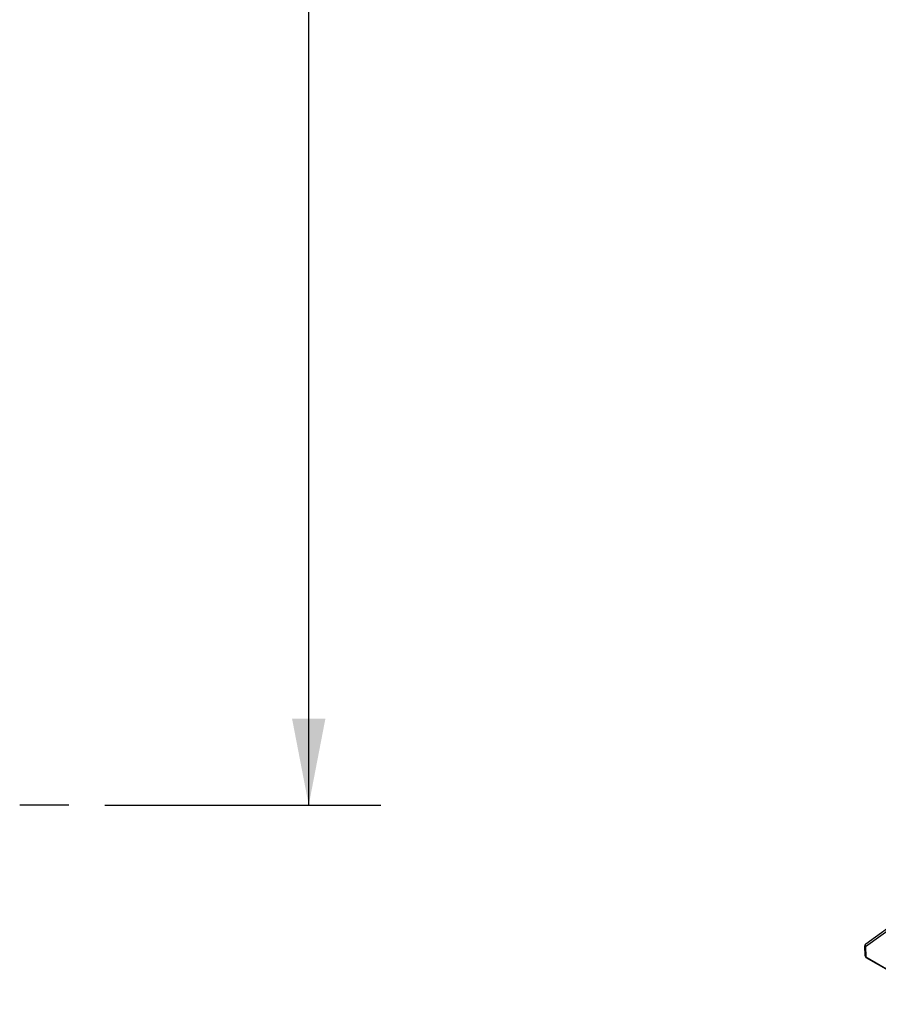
# Model space of a CAD drawing. Header units: inches. Extents: x 0 to 82.7, y 0 to 58.5.
# Tile 51 of 89: x 60.5 to 67.9, y 17.5 to 26. Entities that reach past the tile are written whole.
import ezdxf

# ---------------------------------------------------------------- set-up
doc = ezdxf.new("R2010")
doc.units = ezdxf.units.IN
doc.header["$LTSCALE"] = 4.547244
doc.header["$MEASUREMENT"] = 0
doc.linetypes.add('CENTER', pattern=[0.6, 0.375, -0.075, 0.075, -0.075])
doc.layers.get('0').update_dxf_attribs({"linetype": 'CONTINUOUS'})
doc.layers.add('DEFAULT_1', color=7, linetype='CENTER')
doc.styles.get("Standard").update_dxf_attribs({"font": 'txt', "width": 0.8})
doc.dimstyles.new('DIMSTYLE_2', dxfattribs={"dimtxt": 0.78125, "dimasz": 0.75, "dimexe": 0.18, "dimexo": 0.0625, "dimgap": 0.09, "dimtad": 1, "dimdec": 0, "dimzin": 4, "dimdsep": 46, "dimtxsty": 'STANDARD', "dimblk": '_FILLED', "dimblk1": '_FILLED', "dimblk2": '_FILLED', "dimcen": 0.09, "dimadec": 0, "dimazin": 0, "dimtfac": 1, "dimtdec": 0, "dimtofl": 0, "dimtmove": 0, "dimatfit": 3, "dimldrblk": '_FILLED', "dimfxl": 1, "dimtolj": 1, "dimtzin": 4, "dimarcsym": 0})

# ---------------------------------------------------------------- blocks, each defined once
blk = doc.blocks.new('_FILLED')
at = {"color": 0, "linetype": 'BYBLOCK'}
blk.add_solid([(0, 0), (-1, 0.193), (-1, -0.193)], dxfattribs=at)
blk = doc.blocks.new('*D6')
at = {"color": 7, "linetype": 'CONTINUOUS'}
for p, q in [((61.2095, 34.8677), (63.6053, 34.8677)), ((62.9803, 34.8677), (62.9803, 27.0293)), ((62.9803, 19.1909), (62.9803, 27.0293)), ((61.2095, 19.1909), (63.6053, 19.1909))]:
    blk.add_line(p, q, dxfattribs=at)
at = {"color": 7, "linetype": 'CONTINUOUS', "xscale": 0.75, "yscale": 0.75, "zscale": 0.75}
for p, rotation in [((62.9803, 34.8677), 90), ((62.9803, 19.1909), 270)]:
    blk.add_blockref('_FILLED', p, dxfattribs=dict(at, rotation=rotation))

msp = doc.modelspace()

# ---------------------------------------------------------------- linework, layer by layer
at = {"color": 7, "linetype": 'CONTINUOUS'}
for p, q in [((67.8143, 17.9622), (68.1892, 18.2343)), ((68.1913, 18.2562), (67.8164, 17.9841)), ((67.8104, 17.8817), (67.8086, 17.9689)), ((67.8086, 17.9689), (67.8143, 17.9622)), ((67.8143, 17.9622), (67.8162, 17.8737)), ((67.8104, 17.8817), (67.8107, 17.8789)), ((67.8104, 17.8817), (67.8162, 17.8737)), ((67.8107, 17.8789), (67.8198, 17.866)), ((67.8162, 17.8737), (68.5167, 17.4693)), ((67.8199, 17.866), (67.8198, 17.866)), ((68.5203, 17.4616), (67.8199, 17.866))]:
    msp.add_line(p, q, dxfattribs=at)
msp.add_lwpolyline([(67.8165, 17.9842), (67.8121, 17.98), (67.8086, 17.9706), (67.8086, 17.969)], dxfattribs=at)
for points in [[(67.8164, 17.9841), (67.8123, 17.9811), (67.8105, 17.9749), (67.8113, 17.9699)], [(67.8113, 17.9699), (67.8117, 17.9672), (67.8128, 17.9645), (67.8143, 17.9622)], [(67.8198, 17.866), (67.8174, 17.8675), (67.8163, 17.8709), (67.8162, 17.8737)]]:
    msp.add_open_spline(points, degree=3, dxfattribs=at)
at = {"layer": 'DEFAULT_1', "color": 7, "linetype": 'CENTER'}
msp.add_line((60.897, 19.1909), (60.4708, 19.1909), dxfattribs=at)

# ---------------------------------------------------------------- dimensions: what is measured, and where the dimension line sits
at = {"color": 7, "linetype": 'CONTINUOUS'}
dim = msp.add_linear_dim(base=(62.9803, 19.1909), p1=(61.2095, 34.8677), p2=(61.2095, 19.1909), angle=270, dimstyle='DIMSTYLE_2', dxfattribs=at)
dim.commit()
dim.dimension.update_dxf_attribs({"geometry": '*D6', "text_midpoint": (62.785, 26.0918), "dimtype": 160})

doc.saveas('drawing.dxf')
